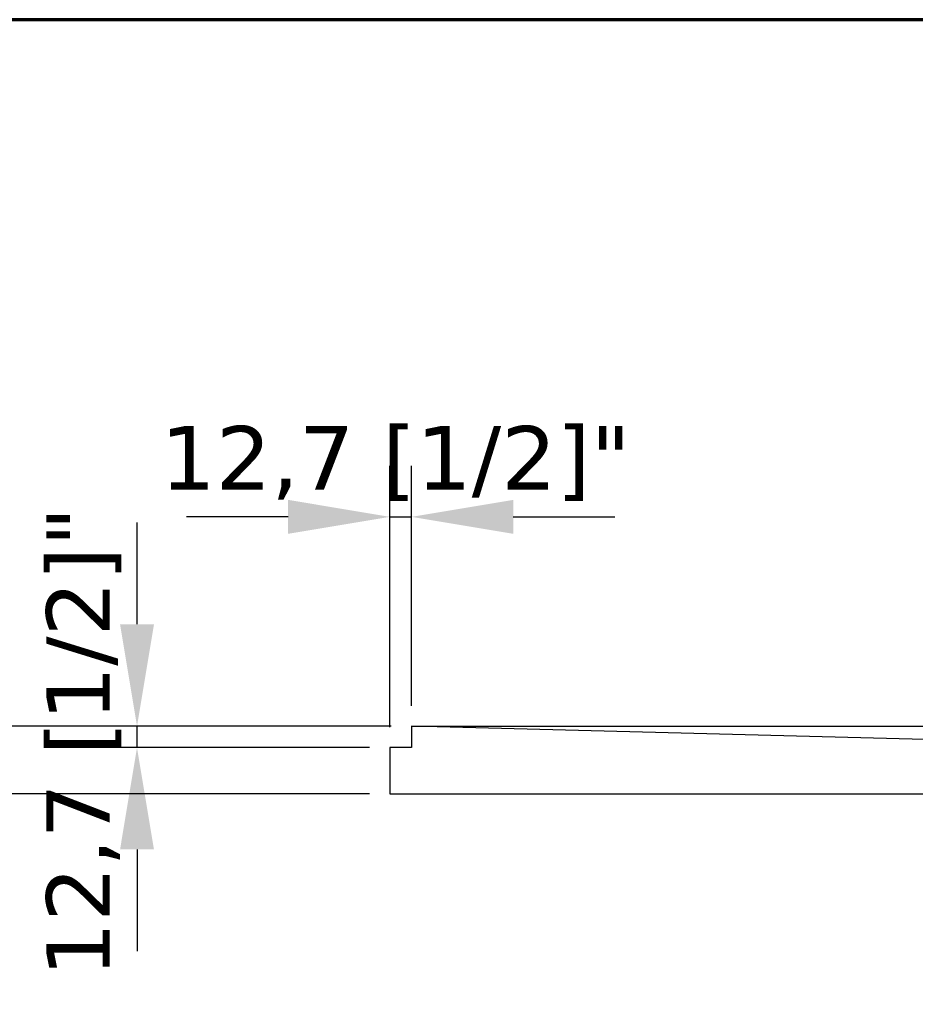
# Model space of a CAD drawing. Header units: millimetres. Extents: x -11430 to 11430, y -300 to 4365.
# Tile 7 of 12: x 847 to 1375, y 3785 to 4365. Entities that reach past the tile are written whole.
import ezdxf

# ---------------------------------------------------------------- set-up
doc = ezdxf.new("R2010")
doc.units = ezdxf.units.MM
doc.header["$LTSCALE"] = 15
doc.layers.get('0').update_dxf_attribs({"lineweight": 25})
for name, color, linetype, lineweight in [('_Sichtbarkanten', 7, 'Continuous', 25), ('Bemaßung (ISO)', 7, 'Continuous', 25), ('Rahmen (ISO)', 7, 'Continuous', 70)]:
    doc.layers.add(name, color=color, linetype=linetype, lineweight=lineweight)
doc.styles.add('Notiztext (ISO)', font='verdana.ttf')
doc.dimstyles.new('wedi A-Kon_F&E', dxfattribs={"dimscale": 15, "dimtxt": 2.5, "dimasz": 4, "dimexe": 2, "dimexo": 0.8, "dimgap": 0.3, "dimtad": 1, "dimdec": 1, "dimrnd": 1e-08, "dimtxsty": 'Notiztext (ISO)', "dimcen": 0.09, "dimclrd": 7, "dimclre": 7, "dimclrt": 256, "dimadec": 0, "dimazin": 2, "dimtfac": 0.6, "dimtmove": 0, "dimatfit": 3, "dimfxl": 1, "dimtolj": 1, "dimlwd": -1, "dimlwe": -1, "dimarcsym": 0})

# ---------------------------------------------------------------- blocks, each defined once
blk = doc.blocks.new('Ränder wedi_Zeichnungsrahmen')
at = {"layer": 'Rahmen (ISO)'}
blk.add_line((204, 291), (20, 291), dxfattribs=at)
blk = doc.blocks.new('*D35')
at = {"layer": 'Bemaßung (ISO)', "color": 7, "transparency": 16777216}
for p, q in [((740.39, 4008.59), (740.39, 4068.59)), ((1065.96, 3948.59), (710.39, 3948.59)), ((740.39, 3948.59), (740.39, 3908.59)), ((1053.24, 3908.59), (710.39, 3908.59)), ((740.39, 3848.59), (740.39, 3788.59))]:
    blk.add_line(p, q, dxfattribs=at)
for points in [[(730.39, 4008.59), (750.39, 4008.59), (740.39, 3948.59)], [(730.39, 3848.59), (750.39, 3848.59), (740.39, 3908.59)]]:
    blk.add_solid(points, dxfattribs=at)
at = {"layer": 'Defpoints', "color": 0, "transparency": 16777216}
for p in [(1077.96, 3948.59), (740.39, 3908.59), (1065.24, 3908.59)]:
    blk.add_point(p, dxfattribs=at)
at = {"layer": 'Bemaßung (ISO)', "transparency": 16777216, "insert": (686.83, 3784.6), "char_height": 37.5, "attachment_point": 1, "rotation": 90, "style": 'Notiztext (ISO)'}
blk.add_mtext('\\A1;40 [1 1/2]"', dxfattribs=at)
blk = doc.blocks.new('*D36')
at = {"layer": 'Bemaßung (ISO)', "color": 7, "transparency": 16777216}
for p, q in [((1065.24, 3947.89), (1065.24, 4101.94)), ((1077.96, 3960.59), (1077.96, 4101.94)), ((1005.24, 4071.94), (945.24, 4071.94)), ((1065.24, 4071.94), (1077.96, 4071.94)), ((1137.96, 4071.94), (1197.96, 4071.94))]:
    blk.add_line(p, q, dxfattribs=at)
for points in [[(1005.24, 4081.94), (1005.24, 4061.94), (1065.24, 4071.94)], [(1137.96, 4081.94), (1137.96, 4061.94), (1077.96, 4071.94)]]:
    blk.add_solid(points, dxfattribs=at)
at = {"layer": 'Defpoints', "color": 0, "transparency": 16777216}
for p in [(1077.96, 4071.94), (1077.96, 3948.59), (1065.24, 3935.89)]:
    blk.add_point(p, dxfattribs=at)
at = {"layer": 'Bemaßung (ISO)', "transparency": 16777216, "insert": (929.82, 4125.5), "char_height": 37.5, "attachment_point": 1, "style": 'Notiztext (ISO)'}
blk.add_mtext('\\A1;12,7 [1/2]"', dxfattribs=at)
blk = doc.blocks.new('*D37')
at = {"layer": 'Bemaßung (ISO)', "color": 7, "transparency": 16777216}
for p, q in [((916.12, 4008.59), (916.12, 4068.59)), ((1065.96, 3948.59), (886.12, 3948.59)), ((916.12, 3935.89), (916.12, 3948.59)), ((1053.24, 3935.89), (886.12, 3935.89)), ((916.12, 3875.89), (916.12, 3815.89))]:
    blk.add_line(p, q, dxfattribs=at)
for points in [[(906.12, 4008.59), (926.12, 4008.59), (916.12, 3948.59)], [(906.12, 3875.89), (926.12, 3875.89), (916.12, 3935.89)]]:
    blk.add_solid(points, dxfattribs=at)
at = {"layer": 'Defpoints', "color": 0, "transparency": 16777216}
for p in [(916.12, 3948.59), (1077.96, 3948.59), (1065.24, 3935.89)]:
    blk.add_point(p, dxfattribs=at)
at = {"layer": 'Bemaßung (ISO)', "transparency": 16777216, "insert": (862.56, 3800.46), "char_height": 37.5, "attachment_point": 1, "rotation": 90, "style": 'Notiztext (ISO)'}
blk.add_mtext('\\A1;12,7 [1/2]"', dxfattribs=at)

msp = doc.modelspace()

# ---------------------------------------------------------------- linework, layer by layer
at = {"layer": '_Sichtbarkanten'}
for p, q in [((1077.96, 3948.59), (1077.94, 3948.59)), ((1077.94, 3948.59), (1077.94, 3935.89)), ((1750.76, 3931.09), (1077.96, 3948.59)), ((1077.96, 3948.59), (2576.53, 3948.59)), ((1077.94, 3935.89), (1065.24, 3935.89)), ((1065.24, 3935.89), (1065.24, 3908.59)), ((1065.24, 3908.59), (1766.24, 3908.59))]:
    msp.add_line(p, q, dxfattribs=at)

# ---------------------------------------------------------------- block references
at = {"xscale": 15, "yscale": 15, "zscale": 15}
msp.add_blockref('Ränder wedi_Zeichnungsrahmen', (0, 0), dxfattribs=at)

# ---------------------------------------------------------------- dimensions: what is measured, and where the dimension line sits
at = {"layer": 'Bemaßung (ISO)', "color": 7}
for base, p1, p2, angle, picture, middle in [((1077.96, 4071.94), (1065.24, 3935.89), (1077.96, 3948.59), 180, '*D36', (1071.6, 4071.94)), ((740.39, 3908.59), (1077.96, 3948.59), (1065.24, 3908.59), 90, '*D35', (740.39, 3928.59)), ((916.12, 3948.59), (1065.24, 3935.89), (1077.96, 3948.59), 90, '*D37', (916.12, 3942.24))]:
    dim = msp.add_linear_dim(base=base, p1=p1, p2=p2, angle=angle, text='<>"', dimstyle='wedi A-Kon_F&E', override={"dimgap": 0.3, "dimdec": 1, "dimtol": 0, "dimlim": 0, "dimtp": 0, "dimtm": 0, "dimtdec": 2, "dimtofl": 1, "dimatfit": 1}, dxfattribs=at)
    dim.commit()
    dim.dimension.update_dxf_attribs({"geometry": picture, "text_midpoint": middle, "dimtype": 160})

doc.saveas('drawing.dxf')
